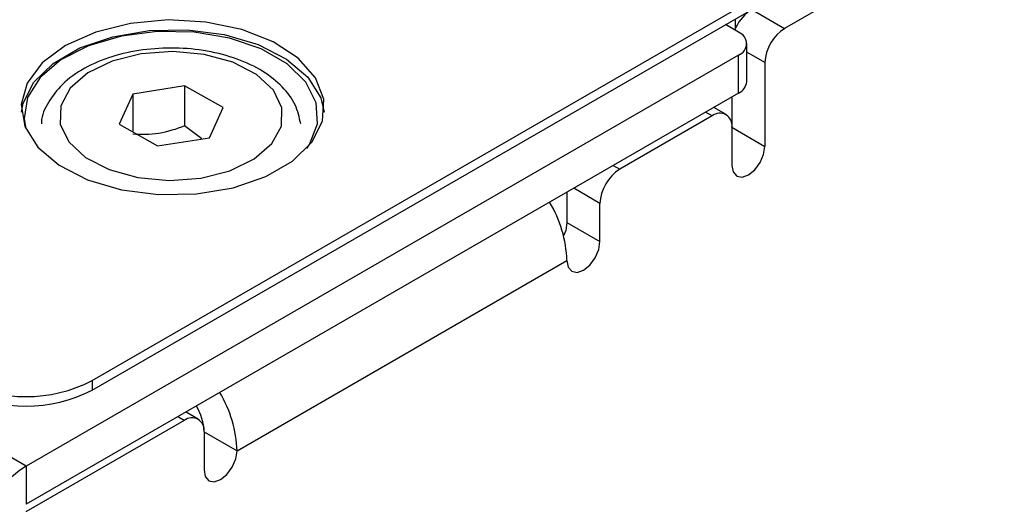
# Model space of a CAD drawing. Header units: millimetres. Extents: x 0 to 420, y 0 to 297.
# Tile 45 of 57: x 341 to 352, y 242 to 247. Entities that reach past the tile are written whole.
import ezdxf

# ---------------------------------------------------------------- set-up
doc = ezdxf.new("R2010")
doc.units = ezdxf.units.MM

msp = doc.modelspace()

# ---------------------------------------------------------------- linework, layer by layer
at = {"color": 7, "linetype": 'Continuous', "lineweight": 25}
for p, q in [((342.1, 243.289), (383.961, 267.455)), ((342.1, 243.187), (383.961, 267.353)), ((341.393, 242.371), (327.392, 250.453)), ((352.634, 248.862), (349.523, 247.066)), ((349.03, 247.024), (348.888, 247.106)), ((349.117, 246.494), (349.117, 246.902)), ((349.03, 246.78), (341.393, 242.371)), ((349.03, 246.371), (349.03, 246.78)), ((349.311, 246.699), (349.311, 245.8)), ((343.092, 246.45), (342.536, 246.361)), ((343.504, 246.216), (343.092, 246.45)), ((343.092, 246.45), (343.092, 246.021)), ((349.03, 246.371), (341.393, 241.963)), ((342.536, 246.361), (342.391, 246.038)), ((342.536, 246.361), (342.536, 245.956)), ((348.957, 246.33), (348.957, 246.005)), ((343.359, 245.893), (343.504, 246.216)), ((348.895, 246.142), (348.764, 246.218)), ((348.745, 246.127), (347.755, 245.556)), ((342.391, 246.038), (342.802, 245.805)), ((343.278, 245.881), (343.092, 246.021)), ((348.957, 246.005), (348.957, 245.596)), ((348.957, 246.005), (349.311, 245.8)), ((342.802, 245.805), (343.359, 245.893)), ((347.19, 245.309), (347.19, 244.984)), ((347.543, 244.78), (347.543, 245.188)), ((347.19, 244.984), (347.543, 244.78)), ((343.654, 242.535), (347.19, 244.576)), ((342.1, 243.289), (342.1, 243.187)), ((343.238, 242.876), (343.107, 242.952)), ((343.088, 242.862), (341.391, 241.882)), ((343.301, 242.739), (343.301, 242.331)), ((343.301, 242.739), (343.654, 242.535)), ((341.393, 242.371), (341.393, 241.963))]:
    msp.add_line(p, q, dxfattribs=at)
at = {"color": 8, "linetype": 'Continuous', "lineweight": 25}
for p, q in [((349.171, 247.269), (349.523, 247.066)), ((348.994, 247.167), (348.994, 247.062)), ((349.311, 246.699), (349.117, 246.81)), ((348.745, 246.127), (348.676, 246.167)), ((347.686, 245.596), (347.755, 245.556)), ((347.543, 245.188), (347.262, 245.351)), ((343.088, 242.862), (343.019, 242.902))]:
    msp.add_line(p, q, dxfattribs=at)
at = {"color": 7, "linetype": 'Continuous', "lineweight": 25, "flags": 128}
for points in [[(341.817, 246.882), (341.567, 246.696), (341.406, 246.48), (341.342, 246.248), (341.38, 246.014), (341.518, 245.792), (341.747, 245.598), (342.053, 245.442), (342.416, 245.336), (342.813, 245.284), (343.22, 245.292), (343.611, 245.357), (343.962, 245.477), (344.25, 245.643), (344.457, 245.846), (344.571, 246.072), (344.584, 246.307), (344.495, 246.536), (344.31, 246.746), (344.041, 246.922), (343.704, 247.054), (343.321, 247.134), (342.915, 247.156), (342.513, 247.119), (342.139, 247.026), (341.817, 246.882)], [(341.343, 246.167), (341.361, 246.263), (341.475, 246.489), (341.682, 246.691), (341.97, 246.857), (342.321, 246.977), (342.712, 247.043), (343.119, 247.05), (343.517, 246.999), (343.879, 246.892), (344.185, 246.737), (344.414, 246.542), (344.552, 246.321), (344.589, 246.167)], [(344.402, 245.779), (344.429, 245.819), (344.515, 246.042), (344.503, 246.269), (344.393, 246.488), (344.192, 246.684), (343.912, 246.846), (343.573, 246.962), (343.193, 247.025), (342.799, 247.032), (342.414, 246.983), (342.062, 246.879), (341.766, 246.729), (341.544, 246.54), (341.41, 246.326), (341.373, 246.099), (341.39, 245.989)], [(343.266, 245.461), (343.578, 245.54), (343.839, 245.666), (344.028, 245.83), (344.129, 246.018), (344.135, 246.215), (344.044, 246.404), (343.864, 246.571), (343.61, 246.703), (343.302, 246.787), (342.966, 246.818), (342.628, 246.793), (342.316, 246.714), (342.055, 246.588), (341.866, 246.424), (341.765, 246.236), (341.76, 246.04), (341.85, 245.85), (342.03, 245.683), (342.284, 245.552), (342.592, 245.467), (342.928, 245.436), (343.266, 245.461)], [(348.957, 245.596), (348.971, 245.526), (349.009, 245.482), (349.067, 245.471), (349.134, 245.494), (349.202, 245.549), (349.259, 245.626), (349.298, 245.715), (349.311, 245.8)], [(347.19, 244.984), (347.176, 244.898), (347.154, 244.84)], [(347.19, 244.576), (347.203, 244.506), (347.241, 244.461), (347.299, 244.45), (347.366, 244.474), (347.434, 244.528), (347.491, 244.606), (347.53, 244.694), (347.543, 244.78)], [(343.301, 242.331), (343.314, 242.26), (343.352, 242.216), (343.41, 242.205), (343.477, 242.229), (343.545, 242.283), (343.602, 242.361), (343.641, 242.449), (343.654, 242.535)]]:
    msp.add_lwpolyline(points, dxfattribs=at)
at = {"color": 7, "linetype": 'Continuous', "lineweight": 25}
for centre, radius, start, end in [((349.429, 246.876), 0.473, 126.7865, 158.678), ((349.772, 246.678), 0.461, 122.6058, 177.3946), ((348.983, 246.902), 0.131, 290.784, 69.2166), ((348.967, 246.509), 0.151, 294.3746, 354.3057), ((348.828, 246.026), 0.131, 350.7861, 129.2043), ((348.004, 245.167), 0.461, 122.605, 177.3945), ((345.892, 244.532), 1.298, 1.9546, 31.0919), ((341.393, 244.654), 1.537, 242.6098, 297.3903), ((341.393, 244.552), 1.537, 242.6098, 297.3903), ((342.357, 242.491), 1.298, 1.9546, 31.0919), ((342.724, 242.719), 0.577, 1.9524, 31.0309), ((343.171, 242.76), 0.131, 350.786, 129.2032), ((342.138, 241.206), 1.383, 122.6055, 177.3943)]:
    msp.add_arc(centre, radius, start, end, dxfattribs=at)
for points, knots in [([(344.337, 246.041), (344.321, 246.111), (344.289, 246.255), (344.144, 246.447), (343.935, 246.614), (343.66, 246.745), (343.338, 246.83), (342.99, 246.864), (342.639, 246.843), (342.306, 246.77), (342.011, 246.645), (341.777, 246.478), (341.628, 246.28), (341.555, 246.129), (341.558, 246.048), (341.559, 246.041)], [0, 0, 0, 0, 0.072338, 0.149691, 0.231084, 0.316519, 0.403141, 0.489528, 0.575861, 0.662561, 0.750093, 0.838951, 0.917847, 0.992734, 1, 1, 1, 1]), ([(343.092, 246.021), (343.001, 245.984), (342.909, 245.956), (342.72, 245.925), (342.627, 245.925), (342.536, 245.932)], [0, 0, 0, 0, 0.5, 0.5, 1, 1, 1, 1])]:
    msp.add_open_spline(points, degree=3, knots=knots, dxfattribs=at)

doc.saveas('drawing.dxf')
